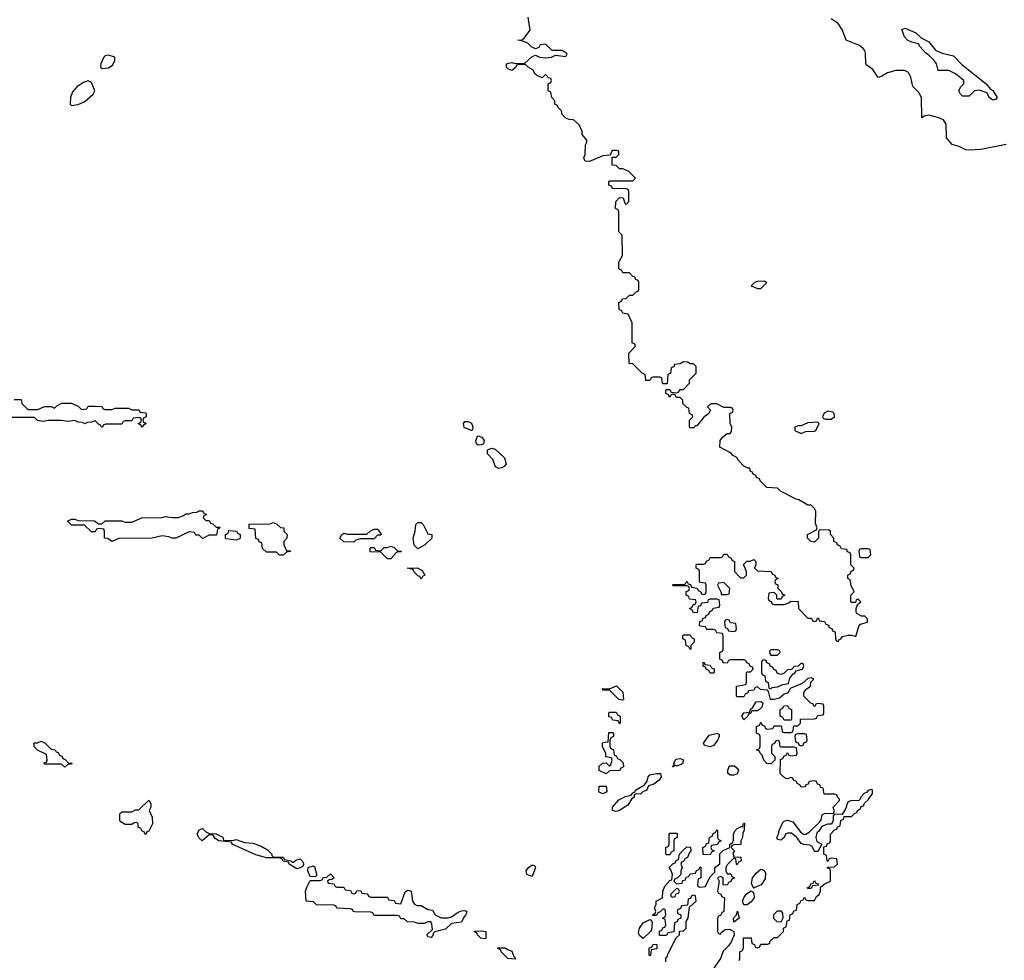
# Model space of a CAD drawing. Header units: inches. Extents: x 2710684 to 2828758, y 857022 to 965663.
# Tile 205 of 256: x 2732962 to 2738819, y 932019 to 937612. Entities that reach past the tile are written whole.
import ezdxf

# ---------------------------------------------------------------- set-up
doc = ezdxf.new("R2010")
doc.units = ezdxf.units.IN
doc.header["$MEASUREMENT"] = 0
doc.layers.add('C7933', color=7, linetype='Continuous')

msp = doc.modelspace()

# ---------------------------------------------------------------- linework, layer by layer
at = {"layer": 'C7933', "color": 4}
for points, elevation in [([(2737242, 932018), (2737246, 932030), (2737246, 932070), (2737262, 932078), (2737267.3, 932092.7), (2737267.3, 932152.7), (2737312.7, 932152.7), (2737318, 932118), (2737332.7, 932112.7), (2737338, 932098), (2737350, 932094), (2737362, 932098), (2737370, 932114), (2737410, 932114), (2737422, 932118), (2737427.3, 932132.7), (2737450, 932154), (2737470, 932154), (2737506, 932190), (2737506, 932210), (2737522, 932218), (2737527.3, 932252.7), (2737542, 932258), (2737546, 932290), (2737562, 932298), (2737567.3, 932312.7), (2737582, 932318), (2737586, 932350), (2737602, 932358), (2737610, 932374), (2737622, 932378), (2737630, 932394), (2737638, 932378), (2737650, 932374), (2737690, 932374), (2737702, 932398), (2737718, 932410), (2737726, 932430), (2737726, 932454), (2737748, 932472), (2737786, 932490), (2737786, 932550), (2737782, 932562), (2737767.3, 932567.3), (2737767.3, 932572.7), (2737810, 932574), (2737826, 932590), (2737822, 932622), (2737790, 932626), (2737778, 932622), (2737770, 932606), (2737766, 932610), (2737762, 932642), (2737746, 932650), (2737746, 932694), (2737762, 932698), (2737767.3, 932712.7), (2737782, 932718), (2737786, 932730), (2737786, 932770), (2737810, 932794), (2737822, 932798), (2737827.3, 932812.7), (2737842, 932818), (2737846, 932850), (2737862, 932858), (2737866, 932874), (2737910, 932874), (2737927.3, 932892.7), (2737942, 932898), (2737946, 932910), (2737962, 932918), (2737967.3, 932932.7), (2737982, 932938), (2737987.3, 932952.7), (2738010, 932974), (2738035.3, 933010), (2738035.3, 933030), (2738030, 933035.3), (2738010, 933028), (2738002, 933018), (2737984.7, 933010), (2737964.7, 932990), (2737962, 932978), (2737952.7, 932967.3), (2737910, 932968.7), (2737896.9, 932963.1), (2737885.4, 932954.6), (2737876, 932924), (2737854, 932886), (2737810, 932888), (2737801, 932879), (2737802, 932850), (2737792, 932828), (2737770, 932828.7), (2737741, 932819), (2737730, 932808), (2737714.8, 932785.2), (2737703.5, 932776.5), (2737698, 932750), (2737704.7, 932724.7), (2737734, 932710), (2737710, 932666), (2737690, 932666), (2737675.3, 932695.3), (2737663.1, 932703.1), (2737627, 932707), (2737610, 932714), (2737584, 932750), (2737554.2, 932774.2), (2737530, 932774.5), (2737518, 932770), (2737510, 932748.7), (2737490, 932734), (2737470, 932738), (2737465.2, 932750), (2737475.3, 932770), (2737479, 932790), (2737500.9, 932839.1), (2737510, 932846), (2737530, 932852), (2737561.4, 932841.4), (2737610, 932776), (2737627.9, 932767.9), (2737638, 932770), (2737658.6, 932781.4), (2737720.4, 932839.6), (2737730, 932854), (2737736.4, 932883.6), (2737750, 932892), (2737806, 932894), (2737808, 932910), (2737802, 932930), (2737838, 932970), (2737838, 932978), (2737826, 932990), (2737822, 933002), (2737810, 933006), (2737747.3, 933007.3), (2737742, 933042), (2737727.3, 933047.3), (2737722, 933062), (2737707.3, 933067.3), (2737702, 933082), (2737690, 933086), (2737658, 933082), (2737652.7, 933067.3), (2737638, 933062), (2737634, 933050), (2737610, 933048), (2737602, 933062), (2737586, 933070), (2737582, 933082), (2737566, 933090), (2737562, 933102), (2737550, 933106), (2737530, 933098), (2737520.4, 933100.4), (2737507.3, 933107.3), (2737486, 933130), (2737487.3, 933212.7), (2737502, 933218), (2737507.3, 933232.7), (2737522, 933238), (2737530, 933254), (2737538, 933238), (2737550, 933234), (2737582, 933238), (2737586, 933250), (2737582, 933282), (2737570, 933286), (2737490, 933286), (2737486, 933290), (2737482, 933322), (2737470, 933326), (2737458, 933322), (2737452.7, 933307.3), (2737438, 933302), (2737434, 933290), (2737434, 933250), (2737454, 933230), (2737454, 933210), (2737432, 933188), (2737406, 933190), (2737388.4, 933208.4), (2737378, 933238), (2737366, 933250), (2737362, 933262), (2737346, 933270), (2737362, 933278), (2737366, 933290), (2737366, 933350), (2737362, 933362), (2737346, 933370), (2737346, 933410), (2737362, 933418), (2737370, 933434), (2737378, 933418), (2737392.7, 933412.7), (2737398, 933398), (2737410, 933394), (2737442, 933398), (2737450, 933414), (2737490, 933414), (2737494, 933410), (2737498, 933378), (2737510, 933374), (2737550, 933374), (2737562, 933378), (2737567.3, 933412.7), (2737590, 933414), (2737606, 933430), (2737607.3, 933452.7), (2737690, 933454), (2737702, 933458), (2737710, 933474), (2737742, 933478), (2737746, 933490), (2737746, 933530), (2737742, 933542), (2737710, 933546), (2737698, 933542), (2737690, 933526), (2737682, 933542), (2737667.3, 933547.3), (2737626, 933590), (2737626, 933610), (2737638, 933630), (2737666, 933650), (2737668, 933672), (2737686, 933690), (2737670, 933698), (2737650, 933695.3), (2737616, 933664), (2737544.7, 933635.3), (2737534, 933610), (2737510, 933602), (2737482.8, 933577.2), (2737451.1, 933568.9), (2737428, 933570), (2737416.4, 933616.4), (2737410, 933626), (2737368.4, 933628.4), (2737350, 933646), (2737338, 933642), (2737330, 933626), (2737298, 933622), (2737294, 933610), (2737278, 933602), (2737270, 933586), (2737230, 933586), (2737226, 933590), (2737226, 933650), (2737282, 933658), (2737286, 933670), (2737286, 933730), (2737290, 933734), (2737310, 933734), (2737326, 933750), (2737322, 933762), (2737307.3, 933767.3), (2737302, 933782), (2737287.3, 933787.3), (2737282, 933802), (2737270, 933806), (2737190, 933806), (2737178, 933802), (2737170, 933786), (2737147.3, 933787.3), (2737142, 933802), (2737126, 933810), (2737126, 933850), (2737142, 933858), (2737146, 933870), (2737146, 933950), (2737142, 933962), (2737110, 933966), (2737102, 933982), (2737090, 933986), (2737050, 933986), (2737042, 934002), (2737010, 934006), (2737006, 934010), (2737007.3, 934032.7), (2737022, 934038), (2737027.3, 934052.7), (2737042, 934058), (2737046, 934070), (2737062, 934078), (2737067.3, 934092.7), (2737082, 934098), (2737087.3, 934112.7), (2737122, 934118), (2737126, 934130), (2737122, 934162), (2737110, 934166), (2737070, 934166), (2737058, 934162), (2737052.7, 934147.3), (2737018, 934142), (2737012.7, 934127.3), (2736998, 934122), (2736992.7, 934087.3), (2736970, 934086), (2736962, 934102), (2736946, 934110), (2736962, 934118), (2736967.3, 934132.7), (2736982, 934138), (2736986, 934150), (2736982, 934162), (2736947.3, 934167.3), (2736942, 934182), (2736926, 934190), (2736927.3, 934212.7), (2736942, 934218), (2736946, 934230), (2736942, 934242), (2736930, 934246), (2736850, 934246), (2736846, 934250), (2736850, 934254), (2736910, 934254), (2736922, 934258), (2736930, 934274), (2736938, 934258), (2736952.7, 934252.7), (2736958, 934238), (2736992.7, 934232.7), (2736998, 934218), (2737012.7, 934212.7), (2737018, 934198), (2737030, 934194), (2737042, 934198), (2737046, 934210), (2737046, 934250), (2737042, 934262), (2737010, 934266), (2737006, 934270), (2737006, 934330), (2737002, 934342), (2736986, 934350), (2736986, 934370), (2736990, 934374), (2737030, 934374), (2737042, 934378), (2737047.3, 934392.7), (2737062, 934398), (2737070, 934414), (2737130, 934414), (2737142, 934418), (2737150, 934434), (2737170, 934434), (2737178, 934418), (2737192.7, 934412.7), (2737198, 934398), (2737214, 934390), (2737214, 934330), (2737250, 934294), (2737270, 934294), (2737286, 934310), (2737286, 934330), (2737267.3, 934372.7), (2737288.4, 934391.6), (2737307.3, 934392.7), (2737330, 934402), (2737342, 934390), (2737342, 934370), (2737334, 934350), (2737350, 934334), (2737431.6, 934331.6), (2737438, 934318), (2737454, 934310), (2737458, 934298), (2737474, 934290), (2737458, 934282), (2737454, 934270), (2737458, 934258), (2737472, 934252), (2737472.7, 934232.7), (2737494, 934210), (2737498, 934198), (2737514, 934190), (2737498, 934182), (2737492.7, 934167.3), (2737470, 934166), (2737466, 934170), (2737466, 934190), (2737450, 934206), (2737418, 934202), (2737414, 934170), (2737418, 934158), (2737432.7, 934152.7), (2737438, 934138), (2737450, 934134), (2737510, 934134), (2737536.4, 934143.6), (2737550, 934154), (2737592.7, 934152.7), (2737594, 934110), (2737650, 934054), (2737672.7, 934052.7), (2737678, 934038), (2737690, 934034), (2737702, 934038), (2737707.3, 934052.7), (2737714, 934054), (2737718, 934038), (2737750, 934034), (2737758, 934018), (2737772.7, 934012.7), (2737778, 933998), (2737792.7, 933992.7), (2737798, 933978), (2737812.7, 933972.7), (2737814, 933930), (2737818, 933918), (2737830, 933914), (2737835.3, 933924.7), (2737846, 933930), (2737856.4, 933943.6), (2737890, 933952), (2737910, 933952), (2737935.3, 933944.7), (2737953.6, 934006.4), (2737963.1, 934016.9), (2738006, 934030), (2738006, 934050), (2737990, 934066), (2737970, 934066), (2737942, 934082), (2737938, 934090), (2737938, 934110), (2737946, 934134), (2737966, 934150), (2737950, 934166), (2737938, 934162), (2737934, 934146), (2737910, 934146), (2737906, 934150), (2737906, 934190), (2737926, 934210), (2737908.4, 934248.4), (2737902, 934282), (2737888, 934290), (2737888, 934310), (2737902, 934318), (2737907.3, 934332.7), (2737922, 934338), (2737926, 934350), (2737906, 934370), (2737906, 934430), (2737902, 934442), (2737887.3, 934447.3), (2737882, 934462), (2737850, 934466), (2737842, 934482), (2737826, 934490), (2737822, 934502), (2737806, 934510), (2737806, 934530), (2737786, 934550), (2737786, 934570), (2737776.4, 934576.4), (2737722, 934578), (2737714, 934570), (2737714, 934530), (2737690, 934506), (2737668, 934510), (2737648.7, 934530), (2737649, 934551), (2737702, 934578), (2737706, 934590), (2737696.4, 934616.4), (2737698, 934690), (2737690, 934706), (2737670, 934726), (2737650, 934726), (2737596.4, 934756.4), (2737580.4, 934760.4), (2737488.4, 934808.4), (2737470, 934826), (2737406, 934830), (2737366, 934870), (2737362, 934882), (2737346, 934890), (2737342, 934902), (2737326, 934910), (2737322, 934922), (2737310, 934926), (2737306, 934946), (2737294, 934946), (2737270, 934958), (2737238, 934990), (2737228.4, 935008.4), (2737203.1, 935023.1), (2737195.3, 935035.3), (2737126, 935070), (2737129, 935110), (2737142, 935130), (2737170, 935151.3), (2737188, 935152), (2737196.4, 935163.6), (2737198, 935190), (2737188.4, 935211.6), (2737186, 935270), (2737202, 935278), (2737206, 935290), (2737202, 935302), (2737190, 935306), (2737150, 935306), (2737110, 935328), (2737072.7, 935327.3), (2737054, 935310), (2737072, 935290), (2737062, 935270), (2737031.3, 935248.7), (2736990, 935198), (2736982, 935198), (2736970, 935186), (2736950, 935186), (2736946, 935190), (2736946, 935230), (2736966, 935250), (2736962, 935262), (2736946, 935270), (2736942, 935302), (2736930, 935306), (2736906, 935330), (2736906, 935350), (2736890, 935366), (2736870, 935366), (2736862, 935382), (2736850, 935386), (2736838, 935382), (2736830, 935368), (2736826, 935370), (2736822, 935382), (2736806, 935390), (2736806, 935410), (2736810, 935414), (2736830, 935414), (2736838, 935398), (2736870, 935394), (2736882, 935398), (2736890, 935414), (2736910, 935414), (2736946, 935450), (2736946, 935470), (2736986, 935510), (2736986, 935550), (2736970, 935566), (2736950, 935566), (2736936.4, 935576.4), (2736910, 935578), (2736890, 935566), (2736858, 935562), (2736852.7, 935547.3), (2736838, 935542), (2736832.7, 935507.3), (2736818, 935502), (2736812.7, 935447.3), (2736790, 935446), (2736786, 935450), (2736782, 935482), (2736770, 935486), (2736730, 935486), (2736718, 935482), (2736710, 935466), (2736687.3, 935467.3), (2736682, 935502), (2736667.3, 935507.3), (2736610, 935566), (2736587.3, 935567.3), (2736586, 935630), (2736626, 935670), (2736622, 935682), (2736606, 935690), (2736606, 935810), (2736582, 935862), (2736550, 935866), (2736542, 935882), (2736527.3, 935887.3), (2736526, 935930), (2736542, 935938), (2736547.3, 935952.7), (2736570, 935954), (2736590, 935974), (2736610, 935974), (2736630, 935994), (2736642, 935998), (2736646, 936010), (2736646, 936050), (2736642, 936062), (2736627.3, 936067.3), (2736622, 936082), (2736607.3, 936087.3), (2736590, 936106), (2736550, 936106), (2736542, 936122), (2736526, 936130), (2736526, 936170), (2736548, 936210), (2736546, 936330), (2736526, 936350), (2736526, 936470), (2736522, 936482), (2736506, 936490), (2736508.9, 936531.1), (2736530, 936554), (2736552.7, 936552.7), (2736562, 936522), (2736570, 936514), (2736586, 936530), (2736586, 936590), (2736582, 936602), (2736570, 936606), (2736488.4, 936608.4), (2736482, 936622), (2736467.3, 936627.3), (2736466, 936650), (2736470, 936654), (2736610, 936654), (2736626, 936670), (2736586, 936710), (2736550, 936726), (2736530, 936726), (2736510, 936746), (2736487.3, 936747.3), (2736486, 936794), (2736510, 936794), (2736526, 936810), (2736526, 936830), (2736514.6, 936834.6), (2736486.4, 936833.6), (2736474, 936806), (2736430, 936802), (2736351.1, 936768.9), (2736326, 936770), (2736318, 936790), (2736326, 936810), (2736327.3, 936867.3), (2736336.4, 936883.6), (2736336.4, 936896.4), (2736308.4, 936928.4), (2736307.3, 936947.3), (2736290, 936986), (2736256.4, 937016.4), (2736230, 937018), (2736210, 937026), (2736188.7, 937048.7), (2736186, 937070), (2736166, 937090), (2736162, 937102), (2736146, 937110), (2736146, 937130), (2736128.4, 937148.4), (2736122, 937182), (2736106, 937190), (2736106, 937230), (2736122, 937238), (2736126, 937250), (2736122, 937262), (2736107.3, 937267.3), (2736090, 937286), (2736070, 937266), (2736040.2, 937280.2), (2736029.1, 937289.1), (2736014.8, 937314.8), (2735986, 937330), (2735970, 937346), (2735930, 937346), (2735918, 937342), (2735914, 937330), (2735890, 937309.3), (2735870, 937318), (2735858, 937330), (2735858, 937350), (2735870, 937354), (2735890, 937357.3), (2735910, 937351.3), (2735967.3, 937352.7), (2736010, 937394), (2736030, 937402), (2736054, 937390), (2736090, 937385.5), (2736126, 937390), (2736150, 937402), (2736210, 937394), (2736218, 937410), (2736190, 937428), (2736130, 937428), (2736090, 937466), (2736058, 937462), (2736050, 937446), (2736030, 937438), (2736006, 937450), (2735986, 937470), (2735970, 937478), (2735947.3, 937487.3), (2735926, 937490), (2735950, 937492), (2735960.4, 937499.6), (2735999, 937550), (2735986.3, 937626.3)], 12), ([(2738830, 936869.4), (2738679.3, 936840.7), (2738610, 936835.3), (2738590, 936838), (2738550, 936859), (2738509.1, 936869.1), (2738475.3, 936910), (2738473.2, 936990), (2738456.6, 937016.6), (2738430, 937029.4), (2738370, 937044), (2738342, 937038), (2738331, 937029), (2738328, 937030), (2738326, 937150), (2738310, 937179), (2738274.5, 937214.5), (2738262.7, 937270), (2738250, 937299), (2738226, 937310), (2738174, 937310), (2738124.5, 937295.5), (2738090, 937275.3), (2738068.9, 937268.9), (2738036.5, 937316.5), (2738001.2, 937341.2), (2737995.3, 937350), (2737992.9, 937412.9), (2737989.1, 937429.1), (2737980.2, 937440.2), (2737958, 937458), (2737878, 937490), (2737857.2, 937550), (2737830, 937589), (2737790, 937617.2)], 8), ([(2732930, 935354), (2732970, 935354), (2732974, 935330), (2733010, 935294), (2733070, 935294), (2733110, 935312), (2733150, 935312), (2733170, 935302), (2733183.1, 935316.9), (2733210, 935332), (2733230, 935332), (2733271.1, 935331.1), (2733310, 935314), (2733330, 935294), (2733362, 935298), (2733370, 935314), (2733410, 935314), (2733450, 935312), (2733458, 935298), (2733470, 935294), (2733510, 935294), (2733530, 935302), (2733610, 935302), (2733630, 935292), (2733670, 935292), (2733678, 935278), (2733710, 935274), (2733714, 935270), (2733714, 935250), (2733698, 935242), (2733694, 935230), (2733698, 935218), (2733714, 935210), (2733698, 935202), (2733690, 935188), (2733682, 935202), (2733666, 935210), (2733682, 935218), (2733686, 935230), (2733682, 935242), (2733670, 935246), (2733638, 935242), (2733630, 935226), (2733590, 935226), (2733578, 935222), (2733570, 935206), (2733472.7, 935207.3), (2733458, 935202), (2733454, 935190), (2733448.7, 935188.7), (2733442, 935202), (2733430, 935206), (2733410, 935226), (2733390, 935218), (2733363.6, 935216.4), (2733350, 935208), (2733336.4, 935216.4), (2733310, 935218), (2733290, 935228), (2733250, 935222), (2733210, 935228), (2733130, 935228), (2733102, 935222), (2733068.4, 935228.4), (2733050, 935246), (2732890, 935246)], 12), ([(2736806, 932010), (2736806, 932030), (2736816.4, 932043.6), (2736820.4, 932059.6), (2736867.3, 932152.7), (2736886, 932170), (2736887.3, 932192.7), (2736910, 932194), (2736926, 932210), (2736926, 932250), (2736938, 932270), (2736946, 932334), (2736986, 932370), (2736982, 932402), (2736970, 932406), (2736958, 932402), (2736952.7, 932387.3), (2736938, 932382), (2736934, 932346), (2736898, 932342), (2736892.7, 932327.3), (2736878, 932322), (2736874, 932310), (2736878, 932298), (2736894, 932290), (2736894, 932270), (2736878, 932262), (2736872.7, 932247.3), (2736858, 932242), (2736852.7, 932187.3), (2736818, 932182), (2736810, 932166), (2736767.3, 932167.3), (2736767.3, 932192.7), (2736782, 932198), (2736787.3, 932212.7), (2736802, 932218), (2736806, 932230), (2736802, 932262), (2736786, 932270), (2736802, 932278), (2736806, 932290), (2736802, 932322), (2736790, 932326), (2736772.7, 932307.3), (2736758, 932302), (2736750, 932286), (2736730, 932286), (2736726, 932290), (2736742, 932298), (2736746, 932310), (2736738, 932330), (2736748, 932350), (2736748, 932370), (2736786, 932390), (2736788, 932430), (2736800.4, 932459.6), (2736830, 932494), (2736842, 932498), (2736846, 932530), (2736836.4, 932556.4), (2736826, 932570), (2736847.3, 932592.7), (2736862, 932598), (2736867.3, 932612.7), (2736882, 932618), (2736886, 932650), (2736907.3, 932672.7), (2736930, 932694), (2736952.7, 932692.7), (2736954, 932670), (2736943.6, 932656.4), (2736934, 932630), (2736918, 932622), (2736910, 932606), (2736898, 932602), (2736894, 932590), (2736902, 932570), (2736894, 932550), (2736894, 932530), (2736872.7, 932507.3), (2736858, 932502), (2736854, 932490), (2736870, 932474), (2736902, 932478), (2736907.3, 932492.7), (2736922, 932498), (2736927.3, 932512.7), (2736942, 932518), (2736950, 932534), (2736982, 932538), (2736987.3, 932552.7), (2737002, 932558), (2737010, 932574), (2737014, 932570), (2737014, 932510), (2736998, 932502), (2736994, 932470), (2736998, 932458), (2737010, 932454), (2737042, 932458), (2737067.3, 932512.7), (2737096.4, 932543.6), (2737098, 932570), (2737127.3, 932592.7), (2737127.3, 932652.7), (2737147.3, 932672.7), (2737186, 932690), (2737186, 932710), (2737202, 932718), (2737207.3, 932732.7), (2737208, 932770), (2737218, 932790), (2737230, 932802), (2737254, 932814), (2737266, 932814), (2737266, 932826), (2737270, 932834), (2737274, 932834), (2737272, 932790), (2737263.6, 932776.4), (2737262, 932750), (2737252, 932730), (2737252.7, 932707.3), (2737210, 932706), (2737198, 932702), (2737194, 932690), (2737214, 932670), (2737204.7, 932655.3), (2737210, 932634), (2737252.7, 932632.7), (2737254, 932610), (2737238, 932602), (2737230, 932586), (2737226, 932590), (2737222, 932622), (2737210, 932626), (2737170, 932586), (2737162, 932570), (2737162, 932550), (2737170, 932534), (2737192.7, 932532.7), (2737198, 932518), (2737214, 932510), (2737198, 932502), (2737192.7, 932487.3), (2737178, 932482), (2737170, 932466), (2737147.3, 932467.3), (2737146, 932510), (2737130, 932518), (2737114, 932510), (2737122, 932490), (2737114, 932430), (2737118, 932418), (2737132.7, 932412.7), (2737138, 932398), (2737154, 932390), (2737151.6, 932308.4), (2737138, 932302), (2737130, 932286), (2737118, 932282), (2737114, 932270), (2737114, 932190), (2737118, 932178), (2737130, 932174), (2737135.3, 932184.7), (2737158, 932202), (2737183.6, 932203.6), (2737211.1, 932191.1), (2737212, 932170), (2737193.7, 932126.3), (2737177.3, 932102.7), (2737146, 932074), (2737131, 932029), (2737082, 931958)], 12)]:
    msp.add_lwpolyline(points, dxfattribs=dict(at, elevation=elevation))
for points, elevation in [([(2738750, 937133.2), (2738729.3, 937149.3), (2738716.6, 937176.6), (2738670, 937193.2), (2738642, 937190), (2738610, 937158), (2738570, 937158), (2738558, 937170), (2738548.7, 937190), (2738558, 937210), (2738578, 937230), (2738578, 937250), (2738528.7, 937290), (2738490, 937309), (2738426, 937310), (2738415.3, 937350), (2738402, 937370), (2738370, 937402), (2738350, 937415.3), (2738319, 937450), (2738309, 937469), (2738270, 937478), (2738244, 937490), (2738225.2, 937510), (2738210, 937554), (2738230, 937560.7), (2738293.1, 937533.1), (2738323.8, 937503.8), (2738370, 937480.7), (2738410.5, 937430.5), (2738450, 937413.4), (2738516.8, 937396.8), (2738565.8, 937345.8), (2738710.3, 937230.3), (2738738, 937198), (2738750.3, 937190.3), (2738777.3, 937150), (2738770, 937139)], 4), ([(2733490, 937401.2), (2733470, 937397.2), (2733462.8, 937390), (2733444.7, 937350), (2733442, 937330), (2733450, 937322), (2733490, 937326), (2733516.5, 937343.5), (2733528.7, 937370), (2733528, 937390)], 16), ([(2733370, 937248), (2733341, 937239), (2733304.7, 937215.3), (2733276, 937184), (2733264.7, 937150), (2733262, 937110), (2733270, 937102), (2733310, 937107.7), (2733350, 937124.9), (2733399, 937170), (2733409, 937190), (2733390, 937238)], 16), ([(2737390, 936058), (2737350, 936055.3), (2737334, 936050), (2737314, 936030), (2737350, 936014), (2737370, 936014), (2737406, 936050)], 12), ([(2737770, 935284), (2737747.7, 935272.3), (2737738, 935250), (2737742, 935242), (2737756, 935236), (2737790, 935236), (2737808.7, 935250), (2737808, 935270), (2737799, 935279)], 12), ([(2735650, 935168.7), (2735606.3, 935186.3), (2735602, 935210), (2735610, 935222), (2735630, 935222), (2735650, 935212), (2735658, 935190), (2735654, 935170)], 12), ([(2737710, 935218), (2737650, 935214), (2737610, 935198), (2737590, 935198), (2737574, 935190), (2737574, 935170), (2737610, 935152), (2737637.2, 935162.8), (2737690, 935166), (2737698, 935170), (2737718, 935210)], 12), ([(2735690, 935081.2), (2735679, 935090), (2735675.3, 935110), (2735684.7, 935135.3), (2735690, 935138), (2735712, 935130), (2735724.7, 935110), (2735722, 935090), (2735710, 935084)], 12), ([(2735810, 934942.7), (2735792.7, 934952.7), (2735776, 934996), (2735744, 935030), (2735745.2, 935054.8), (2735770, 935064.7), (2735790, 935058), (2735846, 935006), (2735856, 934970), (2735844.5, 934955.5), (2735830, 934946.6)], 12), ([(2734070, 934634), (2734090, 934634), (2734098, 934618), (2734110, 934614), (2734130, 934594), (2734150, 934594), (2734154, 934590), (2734138, 934582), (2734132.7, 934547.3), (2734090, 934546), (2734050, 934528), (2734030, 934546), (2734010, 934546), (2734002, 934562), (2733970, 934566), (2733890, 934528.7), (2733870, 934528.7), (2733850, 934538), (2733810, 934542), (2733750, 934528.7), (2733552.7, 934527.3), (2733510, 934508.7), (2733487.3, 934527.3), (2733466, 934530), (2733466, 934570), (2733462, 934582), (2733430, 934586), (2733418, 934582), (2733410, 934566), (2733390, 934566), (2733347.3, 934607.3), (2733270, 934606), (2733246, 934630), (2733270, 934642), (2733290, 934642), (2733310, 934634), (2733407.3, 934632.7), (2733430, 934614), (2733450, 934614), (2733470, 934632), (2733568.4, 934631.6), (2733590, 934624.7), (2733630, 934624.7), (2733689.1, 934650.9), (2733808.4, 934651.6), (2733830, 934658), (2733870, 934652), (2733907.3, 934652.7), (2733936.4, 934663.6), (2733950, 934674), (2733970, 934674), (2733990, 934682), (2734016.4, 934683.6), (2734028.9, 934691.1), (2734050, 934692), (2734058, 934678), (2734074, 934670), (2734058, 934662), (2734054, 934650)], 12), ([(2734250, 934518), (2734190, 934526), (2734186, 934530), (2734186, 934550), (2734202, 934558), (2734206, 934574), (2734251.6, 934571.6), (2734258, 934558), (2734274, 934550), (2734274, 934530), (2734270, 934526)], 12), ([(2734550, 934454), (2734570, 934454), (2734572, 934450), (2734550, 934446), (2734530, 934428), (2734508.4, 934428.4), (2734490, 934446), (2734430, 934446), (2734407.3, 934467.3), (2734402, 934502), (2734387.3, 934507.3), (2734382, 934522), (2734367.3, 934527.3), (2734362, 934582), (2734327.3, 934587.3), (2734327.3, 934612.7), (2734450, 934614), (2734470, 934622), (2734490, 934614), (2734512.7, 934592.7), (2734534, 934590), (2734534, 934570), (2734554, 934550), (2734551.6, 934528.4), (2734534, 934510), (2734534, 934490)], 12), ([(2734950, 934506), (2734890, 934508), (2734866, 934530), (2734878, 934550), (2734890, 934558), (2734910, 934552), (2735027.3, 934552.7), (2735046, 934570), (2735070, 934582), (2735090, 934582), (2735096.9, 934576.9), (2735112, 934550), (2735110, 934546), (2735090, 934546), (2735070, 934526), (2734990, 934526), (2734962, 934518)], 12), ([(2735330, 934466), (2735308.4, 934488.4), (2735302, 934530), (2735315.3, 934570), (2735318, 934610), (2735330, 934622), (2735350, 934622), (2735362, 934610), (2735390, 934554), (2735414, 934550), (2735414, 934530), (2735372, 934490)], 12), ([(2735150, 934406), (2735110, 934446), (2735047.3, 934447.3), (2735046, 934470), (2735050, 934474), (2735070, 934474), (2735078, 934458), (2735110, 934454), (2735130, 934474), (2735150, 934474), (2735170, 934482), (2735190, 934474), (2735210, 934454), (2735232.7, 934452.7), (2735230, 934448.7), (2735210, 934448), (2735199.6, 934440.4), (2735170, 934406)], 12), ([(2738010, 934466), (2737970, 934466), (2737958, 934462), (2737954, 934450), (2737958, 934418), (2737970, 934414), (2738010, 934414), (2738026, 934430), (2738022, 934462)], 12), ([(2735350, 934286), (2735342, 934302), (2735330, 934306), (2735306, 934330), (2735302, 934342), (2735266, 934350), (2735327.3, 934352.7), (2735356.9, 934336.9), (2735372, 934310), (2735358, 934302)], 12), ([(2737150, 934266), (2737118, 934262), (2737114, 934250), (2737134, 934206), (2737134, 934194), (2737170, 934194), (2737182, 934198), (2737186, 934230)], 12), ([(2737170, 934046), (2737158, 934042), (2737154, 934030), (2737158, 933998), (2737172.7, 933992.7), (2737178, 933978), (2737210, 933974), (2737222, 933978), (2737226, 933990), (2737222, 934022), (2737190, 934026), (2737182, 934042)], 12), ([(2736950, 933868), (2736942, 933882), (2736926, 933890), (2736922, 933922), (2736906, 933930), (2736906, 933950), (2736910, 933954), (2736950, 933954), (2736958, 933938), (2736974, 933930), (2736974, 933910), (2736954, 933890), (2736954, 933870)], 12), ([(2737470, 933866), (2737430, 933866), (2737422, 933858), (2737423.6, 933843.6), (2737430, 933834), (2737470, 933834), (2737486, 933850), (2737482, 933862)], 12), ([(2737070, 933726), (2737062, 933742), (2737046, 933750), (2737042, 933762), (2737027.3, 933767.3), (2737027.3, 933792.7), (2737034, 933790), (2737038, 933778), (2737070, 933774), (2737078, 933758), (2737092.7, 933752.7), (2737094, 933730), (2737090, 933726)], 12), ([(2737390, 933806), (2737378, 933802), (2737374, 933790), (2737374, 933730), (2737378, 933718), (2737394, 933710), (2737398, 933678), (2737414, 933670), (2737418, 933638), (2737430, 933634), (2737438, 933642), (2737470, 933646), (2737501.2, 933658.8), (2737535.3, 933664.7), (2737544, 933696), (2737560.2, 933719.8), (2737575.3, 933730), (2737580.2, 933739.8), (2737618, 933750), (2737626, 933770), (2737622, 933782), (2737610, 933786), (2737592.7, 933767.3), (2737570, 933766), (2737552.7, 933747.3), (2737530, 933746), (2737510, 933726), (2737490, 933718), (2737467.3, 933727.3), (2737462, 933742), (2737447.3, 933747.3), (2737442, 933762), (2737427.3, 933767.3), (2737422, 933782), (2737407.3, 933787.3), (2737402, 933802)], 12), ([(2736550, 933566), (2736526, 933570), (2736470, 933626), (2736430, 933626), (2736427.3, 933632.7), (2736470, 933634), (2736511.6, 933651.6), (2736550, 933614), (2736554, 933570)], 12), ([(2737270, 933448.7), (2737258, 933470), (2737268.9, 933491.1), (2737306, 933494), (2737308.7, 933511.3), (2737320.4, 933519.6), (2737344, 933556), (2737370, 933558), (2737382, 933550), (2737376, 933524), (2737362, 933510), (2737350, 933502), (2737318, 933502), (2737310, 933486), (2737298, 933482), (2737294, 933470)], 12), ([(2737510, 933446), (2737502, 933462), (2737486, 933470), (2737486, 933510), (2737502, 933518), (2737508.4, 933531.6), (2737530, 933534), (2737538, 933518), (2737554, 933510), (2737554, 933450), (2737550, 933446)], 12), ([(2736530, 933426), (2736522, 933442), (2736490, 933446), (2736482, 933462), (2736467.3, 933467.3), (2736466, 933490), (2736470, 933494), (2736510, 933494), (2736518, 933478), (2736534, 933470), (2736534, 933430)], 12), ([(2736450, 933128), (2736410, 933148), (2736410, 933174), (2736428.4, 933191.6), (2736450, 933194), (2736470, 933174), (2736478, 933182), (2736486, 933210), (2736482, 933222), (2736448.4, 933228.4), (2736448, 933250), (2736428.9, 933288.9), (2736428, 933310), (2736430, 933314), (2736462, 933318), (2736467.3, 933372.7), (2736490, 933374), (2736494, 933370), (2736494, 933350), (2736478, 933342), (2736472.7, 933327.3), (2736472.7, 933292.7), (2736478, 933278), (2736494, 933270), (2736498, 933238), (2736510, 933234), (2736518, 933218), (2736532.7, 933212.7), (2736552.7, 933192.7), (2736554, 933170), (2736538, 933162), (2736532, 933148), (2736470, 933146)], 12), ([(2737070, 933289), (2737036.4, 933296.4), (2737029, 933310), (2737063.3, 933356.7), (2737114, 933370), (2737122, 933362), (2737122.8, 933350), (2737113.2, 933326.8), (2737090, 933295.3)], 12), ([(2737630, 933366), (2737590, 933366), (2737578, 933362), (2737574, 933350), (2737578, 933318), (2737592.7, 933312.7), (2737598, 933298), (2737610, 933294), (2737622, 933298), (2737627.3, 933312.7), (2737642, 933318), (2737646, 933330), (2737642, 933362)], 12), ([(2733230, 933168), (2733210, 933186), (2733110, 933186), (2733107.3, 933192.7), (2733122, 933198), (2733126, 933210), (2733122, 933242), (2733068.9, 933268.9), (2733048, 933290), (2733048.7, 933311.3), (2733067.3, 933312.7), (2733090, 933322), (2733114, 933310), (2733150, 933274), (2733174, 933270), (2733178, 933258), (2733190, 933254), (2733198, 933238), (2733214, 933230), (2733218, 933218), (2733232.7, 933212.7), (2733250, 933194), (2733271.6, 933191.6), (2733270, 933186), (2733250, 933186)], 12), ([(2736870, 933174), (2736863.6, 933176.4), (2736850, 933168.7), (2736846, 933170), (2736856.4, 933183.6), (2736854, 933190), (2736864.8, 933215.2), (2736890, 933218.8), (2736910.8, 933210.8), (2736904.7, 933190), (2736896.3, 933183.7)], 12), ([(2737190, 933119), (2737175.3, 933130), (2737175.3, 933150), (2737184.7, 933175.3), (2737214.8, 933174.8), (2737230, 933162), (2737238, 933150), (2737230, 933128.7), (2737210, 933119)], 12), ([(2736654, 933006), (2736630, 933008), (2736618, 933002), (2736618, 932990), (2736602, 932978), (2736578.8, 932941.2), (2736530, 932909), (2736510, 932904), (2736488.7, 932910), (2736489, 932930), (2736527, 932973), (2736566.3, 932993.7), (2736599, 933001), (2736610, 933014), (2736622, 933018), (2736626, 933030), (2736678, 933062), (2736695.1, 933084.9), (2736701.2, 933110), (2736710, 933121), (2736749.3, 933130.7), (2736774, 933130), (2736778, 933110), (2736766, 933090), (2736733.4, 933066.6), (2736703.5, 933056.5), (2736690.7, 933029.3), (2736670, 933022)], 12), ([(2736430, 933008), (2736410, 933018), (2736406.3, 933026.3), (2736410, 933054), (2736450, 933054), (2736454.4, 933025.6), (2736450, 933018)], 12), ([(2733710, 932766), (2733702, 932782), (2733690, 932786), (2733682, 932802), (2733666, 932810), (2733666, 932830), (2733658, 932838), (2733643.6, 932836.4), (2733630, 932826), (2733590, 932826), (2733563.1, 932843.1), (2733558, 932850), (2733558, 932890), (2733570, 932902), (2733630, 932902), (2733650, 932914), (2733670, 932914), (2733730, 932972), (2733742, 932950), (2733742, 932930), (2733732, 932910), (2733750.9, 932870.9), (2733751.1, 932831.1), (2733730, 932786), (2733718, 932782)], 12), ([(2734230, 932732), (2734250, 932738), (2734299.6, 932719.6), (2734350, 932716), (2734398, 932698), (2734435.3, 932675.3), (2734462, 932650), (2734462, 932642), (2734472.7, 932632.7), (2734530, 932632), (2734538, 932618), (2734574, 932610), (2734582, 932602), (2734590, 932602), (2734605.6, 932614.4), (2734630, 932622), (2734642, 932610), (2734652, 932590), (2734643.6, 932576.4), (2734630, 932568.7), (2734610, 932562), (2734566, 932590), (2734562, 932602), (2734530, 932608), (2734522, 932622), (2734507.3, 932627.3), (2734430, 932629), (2734366.3, 932646.3), (2734226, 932710), (2734222, 932722), (2734146, 932730), (2734124, 932744), (2734110, 932766), (2734090, 932766), (2734048.4, 932728.4), (2734030, 932746), (2734018, 932770), (2734030, 932794), (2734050, 932802), (2734070, 932782), (2734090, 932772), (2734130, 932771.3), (2734170.9, 932750.9), (2734174, 932734)], 12), ([(2736810, 932646), (2736806, 932650), (2736806, 932690), (2736822, 932698), (2736826, 932710), (2736826, 932770), (2736830, 932774), (2736870, 932774), (2736874, 932770), (2736874, 932750), (2736858, 932742), (2736854, 932730), (2736854, 932670), (2736838, 932662), (2736830, 932646)], 12), ([(2737070, 932646), (2737027.3, 932647.3), (2737026, 932690), (2737042, 932698), (2737047.3, 932712.7), (2737062, 932718), (2737066, 932750), (2737082, 932758), (2737090, 932774), (2737102, 932778), (2737110, 932794), (2737114, 932790), (2737114, 932750), (2737118, 932738), (2737134, 932730), (2737118, 932722), (2737112.7, 932707.3), (2737078, 932702), (2737074, 932690), (2737078, 932678), (2737094, 932670), (2737078, 932662)], 12), ([(2734710, 932515.3), (2734690, 932518), (2734675.3, 932550), (2734678, 932570), (2734710, 932581), (2734716.3, 932576.3), (2734730, 932526), (2734722, 932518)], 12), ([(2736010, 932518), (2735978, 932530), (2735975.3, 932550), (2735989, 932570), (2736010, 932586), (2736023.6, 932583.6), (2736031.3, 932571.3)], 12), ([(2734850, 932454), (2734890, 932454), (2734898, 932438), (2734930, 932434), (2734938, 932418), (2734950, 932414), (2734962, 932418), (2734967.3, 932432.7), (2734990, 932434), (2734998, 932418), (2735030, 932414), (2735038, 932398), (2735050, 932394), (2735150, 932394), (2735158, 932378), (2735190, 932374), (2735198, 932358), (2735230, 932354), (2735254.6, 932425.4), (2735270, 932436), (2735291.3, 932430), (2735298, 932370), (2735310, 932352), (2735325.4, 932345.4), (2735350, 932344.7), (2735390, 932322), (2735418, 932318), (2735434, 932290), (2735470, 932272), (2735510, 932271.3), (2735530, 932278), (2735570, 932306), (2735590, 932314), (2735610, 932316), (2735622, 932310), (2735616, 932290), (2735604, 932276), (2735590, 932246), (2735530, 932238), (2735495.5, 932204.5), (2735430.9, 932189.1), (2735421, 932179), (2735421, 932170), (2735410, 932155.3), (2735390, 932158), (2735384, 932170), (2735418, 932202), (2735414.6, 932234.6), (2735407.3, 932247.3), (2735390, 932248), (2735370, 932238), (2735330, 932238), (2735310, 932246), (2735268.4, 932248.4), (2735250, 932266), (2735230, 932266), (2735222, 932282), (2735210, 932286), (2735070, 932286), (2735062, 932302), (2735050, 932306), (2734952.7, 932307.3), (2734946, 932310), (2734942, 932322), (2734930, 932326), (2734848.4, 932328.4), (2734842, 932342), (2734830, 932346), (2734728.4, 932348.4), (2734710, 932366), (2734666, 932370), (2734662, 932430), (2734670, 932454), (2734690, 932494), (2734750, 932494), (2734762, 932498), (2734768.4, 932511.6), (2734790, 932514), (2734810, 932534), (2734832, 932510), (2734819.6, 932500.4), (2734802, 932498), (2734794, 932490), (2734798, 932478), (2734830, 932474), (2734838, 932458)], 12), ([(2737330, 932446), (2737316, 932476), (2737321.2, 932510), (2737342.4, 932537.6), (2737370, 932561), (2737378.8, 932558.8), (2737390, 932552), (2737398.4, 932538.4), (2737396.1, 932503.9), (2737372.8, 932467.2), (2737331, 932449)], 12), ([(2737650, 932446), (2737646, 932450), (2737662, 932458), (2737667.3, 932472.7), (2737682, 932478), (2737690, 932494), (2737698, 932478), (2737712.7, 932472.7), (2737714, 932466), (2737678, 932462), (2737670, 932446)], 12), ([(2736870, 932446), (2736834, 932410), (2736838, 932398), (2736850, 932394), (2736862, 932398), (2736866, 932414), (2736882, 932418), (2736886, 932430), (2736882, 932442)], 12), ([(2737268.7, 932348.7), (2737262, 932370), (2737268.7, 932390), (2737286, 932414), (2737312.7, 932432.7), (2737324.7, 932424.7), (2737330, 932414), (2737331, 932390), (2737313.4, 932366.6), (2737290, 932348.7)], 12), ([(2737210, 932246), (2737208, 932270), (2737226, 932290), (2737231.3, 932311.3), (2737242, 932270)], 12), ([(2737490, 932246), (2737468, 932248), (2737448.4, 932268.4), (2737448.4, 932291.6), (2737470, 932314), (2737490, 932314), (2737499.6, 932299.6), (2737502, 932270)], 12), ([(2736670, 932148), (2736650, 932166), (2736643.1, 932183.1), (2736649, 932211), (2736670, 932242), (2736710, 932262), (2736718, 932258), (2736723.6, 932243.6), (2736719.6, 932200.4), (2736714, 932190)], 12), ([(2735730, 932146), (2735706, 932150), (2735686, 932170), (2735682, 932182), (2735667.3, 932187.3), (2735667.3, 932192.7), (2735710, 932194), (2735734, 932190), (2735734, 932150)], 12), ([(2736710, 932046), (2736706, 932050), (2736707.3, 932092.7), (2736722, 932098), (2736730, 932114), (2736752.7, 932112.7), (2736752.7, 932087.3), (2736718, 932082), (2736714, 932050)], 12), ([(2735910, 932026), (2735866, 932030), (2735826, 932070), (2735822, 932082), (2735806, 932090), (2735806, 932094), (2735850, 932094), (2735863.6, 932083.6), (2735890, 932074), (2735902, 932042), (2735914, 932030)], 12)]:
    msp.add_lwpolyline(points, close=True, dxfattribs=dict(at, elevation=elevation))

doc.saveas('drawing.dxf')
